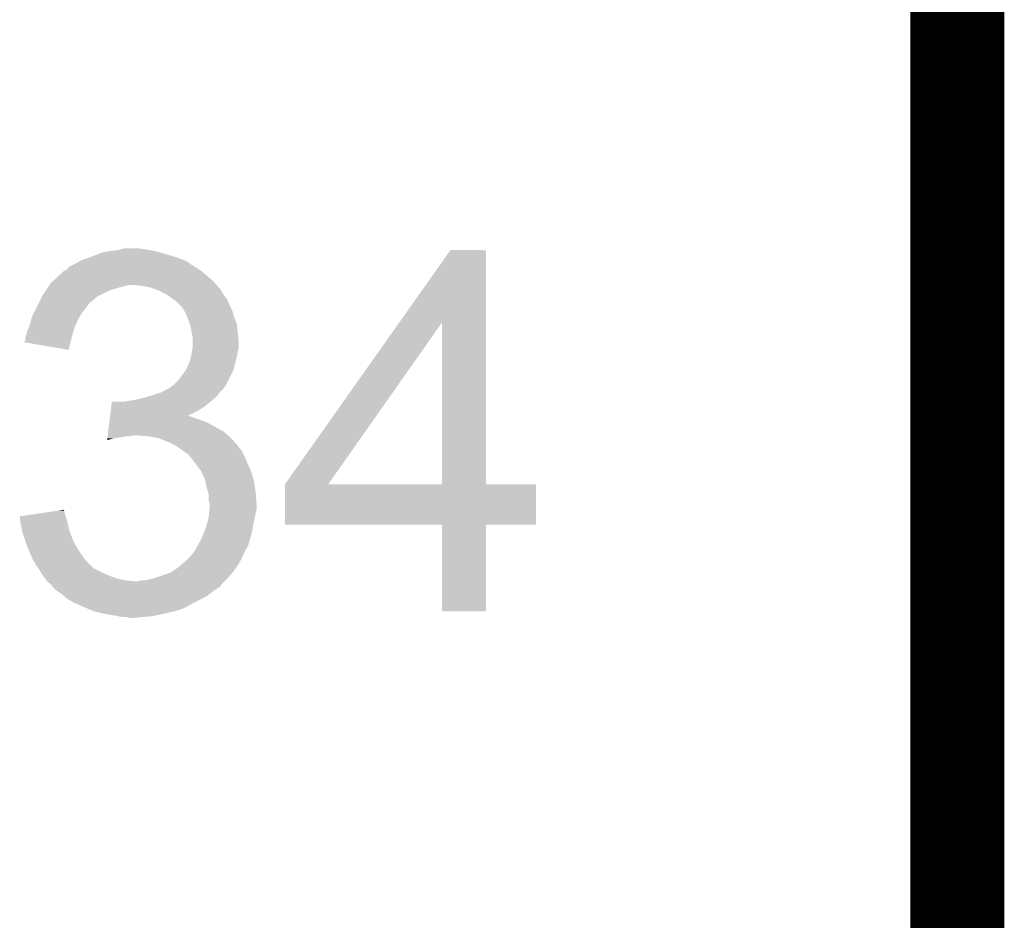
# Model space of a CAD drawing. Extents: x -4 to 126, y -8 to 66.
# Tile 201 of 256: x 123.23 to 125.89, y 18.79 to 21.22. Entities that reach past the tile are written whole.
import ezdxf

# ---------------------------------------------------------------- set-up
doc = ezdxf.new("R2010")
doc.units = 0
doc.layers.add('CLICKER_2_FOR_TMPM4L4A_V104_GKO', color=14, linetype='CONTINUOUS')
doc.layers.add('CLICKER_2_FOR_TMPM4L4A_V104_GTO', color=11, linetype='CONTINUOUS')

msp = doc.modelspace()

# ---------------------------------------------------------------- linework, layer by layer
at = {"layer": 'CLICKER_2_FOR_TMPM4L4A_V104_GKO', "const_width": 0.254}
msp.add_lwpolyline([(125.76302, -3.95986), (125.76302, 61.83376)], dxfattribs=at)
at = {"layer": 'CLICKER_2_FOR_TMPM4L4A_V104_GTO'}
for points in [[(123.4167, 20.581622), (123.42368, 20.58416), (123.65736, 20.581622), (123.6489, 20.58416)], [(123.42368, 20.58416), (123.456702, 20.59686), (123.6489, 20.58416), (123.606558, 20.59686)], [(123.456702, 20.59686), (123.4948, 20.60194), (123.606558, 20.59686), (123.583698, 20.60194)], [(123.4948, 20.60194), (123.50496, 20.60448), (123.583698, 20.60194), (123.56592, 20.60448)], [(123.50496, 20.60448), (123.515122, 20.60702), (123.56592, 20.60448), (123.550682, 20.60702)], [(124.255684, 20.406302), (124.393954, 20.601918), (124.490488, 20.406302), (124.49048, 20.601918)], [(124.393954, 20.601918), (124.39397, 20.60194), (124.49048, 20.601918), (124.39397, 20.60194)], [(123.362726, 20.556222), (123.377958, 20.56384), (123.70562, 20.556222), (123.692918, 20.56384)], [(123.377958, 20.56384), (123.383038, 20.56638), (123.692918, 20.56384), (123.68911, 20.56638)], [(123.383038, 20.56638), (123.387272, 20.56892), (123.68911, 20.56638), (123.6853, 20.56892)], [(123.387272, 20.56892), (123.391498, 20.571456), (123.6853, 20.56892), (123.68276, 20.571456)], [(123.391498, 20.571456), (123.39574, 20.574), (123.68276, 20.571456), (123.676404, 20.574)], [(123.39574, 20.574), (123.4167, 20.581622), (123.676404, 20.574), (123.65736, 20.581622)], [(123.320048, 20.51812), (123.336812, 20.53336), (123.753882, 20.51812), (123.7361, 20.53336)], [(123.336812, 20.53336), (123.3424, 20.53844), (123.7361, 20.53336), (123.730004, 20.53844)], [(123.3424, 20.53844), (123.350024, 20.54606), (123.730004, 20.53844), (123.72086, 20.54606)], [(123.350024, 20.54606), (123.357642, 20.548604), (123.72086, 20.54606), (123.717046, 20.548604)], [(123.357642, 20.548604), (123.362726, 20.556222), (123.717046, 20.548604), (123.70562, 20.556222)], [(123.302606, 20.49526), (123.30938, 20.50542), (123.479558, 20.49526), (123.51512, 20.50542)], [(123.30938, 20.50542), (123.311074, 20.50796), (123.51512, 20.50542), (123.527818, 20.50796)], [(123.311074, 20.50796), (123.314462, 20.51304), (123.762772, 20.50796), (123.758328, 20.51304)], [(123.314462, 20.51304), (123.320048, 20.51812), (123.758328, 20.51304), (123.753882, 20.51812)], [(123.563378, 20.50542), (123.537982, 20.50796), (123.764994, 20.50542), (123.762772, 20.50796)], [(123.586238, 20.50034), (123.563378, 20.50542), (123.769438, 20.50034), (123.764994, 20.50542)], [(123.28398, 20.46224), (123.2916, 20.47748), (123.423674, 20.46224), (123.44146, 20.47748)], [(123.2916, 20.47748), (123.294142, 20.482562), (123.44146, 20.47748), (123.451624, 20.482562)], [(123.294142, 20.482562), (123.297526, 20.48764), (123.451624, 20.482562), (123.46178, 20.48764)], [(123.297526, 20.48764), (123.302606, 20.49526), (123.46178, 20.48764), (123.479558, 20.49526)], [(123.593018, 20.497798), (123.586238, 20.50034), (123.77166, 20.497798), (123.769438, 20.50034)], [(123.60656, 20.49272), (123.593018, 20.497798), (123.774836, 20.49272), (123.77166, 20.497798)], [(123.6218, 20.4851), (123.60656, 20.49272), (123.779598, 20.4851), (123.774836, 20.49272)], [(123.634498, 20.477482), (123.6218, 20.4851), (123.78436, 20.477482), (123.779598, 20.4851)], [(123.634504, 20.477478), (123.634498, 20.477482), (123.784362, 20.477478), (123.78436, 20.477482)], [(123.637888, 20.47494), (123.634504, 20.477478), (123.7869, 20.47494), (123.784362, 20.477478)], [(123.27509, 20.44446), (123.28017, 20.45462), (123.40844, 20.44446), (123.41606, 20.45462)], [(123.28017, 20.45462), (123.283976, 20.462232), (123.41606, 20.45462), (123.421136, 20.462232)], [(123.283976, 20.462232), (123.28398, 20.46224), (123.421136, 20.462232), (123.423674, 20.46224)], [(123.64466, 20.46986), (123.637888, 20.47494), (123.790288, 20.46986), (123.7869, 20.47494)], [(123.64847, 20.46732), (123.64466, 20.46986), (123.79198, 20.46732), (123.790288, 20.46986)], [(123.65228, 20.46478), (123.64847, 20.46732), (123.792996, 20.46478), (123.79198, 20.46732)], [(123.66244, 20.45462), (123.65228, 20.46478), (123.79706, 20.45462), (123.792996, 20.46478)], [(123.670058, 20.447), (123.66244, 20.45462), (123.800872, 20.447), (123.79706, 20.45462)], [(123.26366, 20.4216), (123.268738, 20.431758), (123.392474, 20.4216), (123.398278, 20.431758)], [(123.268738, 20.431758), (123.27509, 20.44446), (123.398278, 20.431758), (123.40844, 20.44446)], [(123.674416, 20.439378), (123.670058, 20.447), (123.804682, 20.439378), (123.800872, 20.447)], [(123.68022, 20.429222), (123.674416, 20.439378), (123.807584, 20.429222), (123.804682, 20.439378)], [(123.683078, 20.4216), (123.68022, 20.429222), (123.80976, 20.4216), (123.807584, 20.429222)], [(123.256042, 20.393662), (123.26158, 20.413978), (123.379088, 20.393662), (123.38812, 20.413978)], [(123.26158, 20.413978), (123.26366, 20.4216), (123.38812, 20.413978), (123.392474, 20.4216)], [(123.68784, 20.4089), (123.683078, 20.4216), (123.814524, 20.4089), (123.80976, 20.4216)], [(123.69038, 20.401278), (123.68784, 20.4089), (123.81738, 20.401278), (123.814524, 20.4089)], [(123.692918, 20.393662), (123.69038, 20.401278), (123.818142, 20.393662), (123.81738, 20.401278)], [(123.946944, 19.969516), (124.255684, 20.406302), (124.063784, 19.969516), (124.371064, 20.406302)], [(124.371078, 19.96948), (124.371064, 20.406302), (124.490502, 19.96948), (124.490488, 20.406302)], [(123.245882, 20.365722), (123.248418, 20.37334), (123.371032, 20.365722), (123.37311, 20.37334)], [(123.248418, 20.37334), (123.25096, 20.383502), (123.37311, 20.37334), (123.37588, 20.383502)], [(123.25096, 20.383502), (123.25477, 20.39112), (123.37588, 20.383502), (123.377958, 20.39112)], [(123.25477, 20.39112), (123.256042, 20.393662), (123.377958, 20.39112), (123.379088, 20.393662)], [(123.69546, 20.37842), (123.692918, 20.393662), (123.819666, 20.37842), (123.818142, 20.393662)], [(123.69597, 20.37588), (123.69546, 20.37842), (123.81992, 20.37588), (123.819666, 20.37842)], [(123.698, 20.365722), (123.69597, 20.37588), (123.82105, 20.365722), (123.81992, 20.37588)], [(123.24334, 20.353038), (123.243346, 20.355566), (123.367796, 20.353038), (123.36843, 20.355566)], [(123.3627, 20.332702), (123.24334, 20.353038), (123.3627, 20.332702), (123.367796, 20.353038)], [(123.243346, 20.355566), (123.24588, 20.358106), (123.36843, 20.355566), (123.369068, 20.358106)], [(123.24588, 20.36318), (123.245882, 20.365722), (123.37034, 20.36318), (123.371032, 20.365722)], [(123.24588, 20.358106), (123.24588, 20.36318), (123.369068, 20.358106), (123.37034, 20.36318)], [(123.698, 20.353018), (123.698, 20.365722), (123.82246, 20.353018), (123.82105, 20.365722)], [(123.698, 20.340322), (123.698, 20.353018), (123.82246, 20.340322), (123.82246, 20.353018)], [(123.693202, 20.31492), (123.69546, 20.32508), (123.81738, 20.31492), (123.819072, 20.32508)], [(123.69546, 20.32508), (123.696306, 20.33016), (123.819072, 20.32508), (123.81992, 20.33016)], [(123.696306, 20.33016), (123.697998, 20.340318), (123.81992, 20.33016), (123.82246, 20.340318)], [(123.697998, 20.340318), (123.698, 20.340322), (123.82246, 20.340318), (123.82246, 20.340322)], [(123.68022, 20.27936), (123.686992, 20.2946), (123.807944, 20.27936), (123.8123, 20.2946)], [(123.686992, 20.2946), (123.69038, 20.302222), (123.8123, 20.2946), (123.814204, 20.302222)], [(123.69038, 20.302222), (123.693202, 20.31492), (123.814204, 20.302222), (123.81738, 20.31492)], [(123.66752, 20.26158), (123.678404, 20.27682), (123.799598, 20.26158), (123.80722, 20.27682)], [(123.678404, 20.27682), (123.68022, 20.27936), (123.80722, 20.27682), (123.807944, 20.27936)], [(123.64339, 20.23618), (123.647202, 20.238722), (123.786898, 20.23618), (123.788168, 20.238722)], [(123.647202, 20.238722), (123.657362, 20.248882), (123.788168, 20.238722), (123.793248, 20.248882)], [(123.657362, 20.248882), (123.66752, 20.26158), (123.793248, 20.248882), (123.799598, 20.26158)], [(123.59132, 20.21078), (123.614174, 20.218398), (123.765562, 20.21078), (123.771658, 20.218398)], [(123.614174, 20.218398), (123.614182, 20.2184), (123.771658, 20.218398), (123.771658, 20.2184)], [(123.614182, 20.2184), (123.632472, 20.22856), (123.771658, 20.2184), (123.781818, 20.22856)], [(123.632472, 20.22856), (123.637046, 20.2311), (123.781818, 20.22856), (123.783088, 20.2311)], [(123.637046, 20.2311), (123.63958, 20.231122), (123.783088, 20.2311), (123.7831, 20.231122)], [(123.63958, 20.231122), (123.639586, 20.233636), (123.7831, 20.231122), (123.784358, 20.233636)], [(123.639586, 20.233636), (123.639588, 20.233644), (123.784358, 20.233636), (123.784364, 20.233644)], [(123.639588, 20.233644), (123.64339, 20.23618), (123.784364, 20.233644), (123.786898, 20.23618)], [(123.478028, 20.1803), (123.47958, 20.193), (123.731018, 20.1803), (123.746258, 20.193)], [(123.512582, 20.193), (123.52782, 20.19554), (123.746258, 20.193), (123.749306, 20.19554)], [(123.52782, 20.19554), (123.5456, 20.19808), (123.749306, 20.19554), (123.752354, 20.19808)], [(123.5456, 20.19808), (123.565918, 20.20316), (123.752354, 20.19808), (123.758452, 20.20316)], [(123.565918, 20.20316), (123.574378, 20.205698), (123.758452, 20.20316), (123.761498, 20.205698)], [(123.574378, 20.205698), (123.59132, 20.21078), (123.761498, 20.205698), (123.765562, 20.21078)], [(123.474926, 20.1549), (123.476476, 20.167602), (123.685392, 20.1549), (123.7107, 20.167602)], [(123.476476, 20.167602), (123.478028, 20.1803), (123.7107, 20.167602), (123.731018, 20.1803)], [(123.469652, 20.11172), (123.472754, 20.13712), (123.78182, 20.11172), (123.736102, 20.13712)], [(123.472754, 20.13712), (123.473684, 20.14474), (123.736102, 20.13712), (123.71578, 20.14474)], [(123.473684, 20.14474), (123.474304, 20.14982), (123.71578, 20.14474), (123.700542, 20.14982)], [(123.474304, 20.14982), (123.474614, 20.152358), (123.700542, 20.14982), (123.695464, 20.152358)], [(123.474614, 20.152358), (123.474616, 20.15236), (123.695464, 20.152358), (123.690386, 20.15236)], [(123.474616, 20.15236), (123.474924, 20.154894), (123.690386, 20.15236), (123.687846, 20.154894)], [(123.474924, 20.154894), (123.474926, 20.1549), (123.687846, 20.154894), (123.685392, 20.1549)], [(123.46841, 20.10156), (123.469652, 20.11172), (123.793432, 20.10156), (123.78182, 20.11172)], [(123.466864, 20.088892), (123.46748, 20.09394), (123.466864, 20.088892), (123.484638, 20.09394)], [(123.46748, 20.09394), (123.46779, 20.09648), (123.484638, 20.09394), (123.50242, 20.09648)], [(123.46779, 20.09648), (123.4681, 20.09902), (123.50242, 20.09648), (123.515118, 20.09902)], [(123.4681, 20.09902), (123.46841, 20.10156), (123.527818, 20.09902), (123.537978, 20.10156)], [(123.58116, 20.09902), (123.550682, 20.10156), (123.796336, 20.09902), (123.793432, 20.10156)], [(123.606558, 20.09394), (123.58116, 20.09902), (123.80214, 20.09394), (123.796336, 20.09902)], [(123.63196, 20.08378), (123.606558, 20.09394), (123.81117, 20.08378), (123.80214, 20.09394)], [(123.652278, 20.07362), (123.63196, 20.08378), (123.820198, 20.07362), (123.81117, 20.08378)], [(123.656098, 20.071074), (123.652278, 20.07362), (123.82246, 20.071074), (123.820198, 20.07362)], [(123.65991, 20.068534), (123.656098, 20.071074), (123.822466, 20.068534), (123.82246, 20.071074)], [(123.66752, 20.06346), (123.65991, 20.068534), (123.82754, 20.06346), (123.822466, 20.068534)], [(123.670912, 20.060916), (123.66752, 20.06346), (123.830082, 20.060916), (123.82754, 20.06346)], [(123.67768, 20.05584), (123.670912, 20.060916), (123.83262, 20.05584), (123.830082, 20.060916)], [(123.6853, 20.05076), (123.67768, 20.05584), (123.83516, 20.05076), (123.83262, 20.05584)], [(123.687838, 20.04822), (123.6853, 20.05076), (123.83643, 20.04822), (123.83516, 20.05076)], [(123.689814, 20.04568), (123.687838, 20.04822), (123.8377, 20.04568), (123.83643, 20.04822)], [(123.703646, 20.0279), (123.689814, 20.04568), (123.84532, 20.0279), (123.8377, 20.04568)], [(123.70562, 20.02536), (123.703646, 20.0279), (123.84645, 20.02536), (123.84532, 20.0279)], [(123.720858, 20.00504), (123.70562, 20.02536), (123.855482, 20.00504), (123.84645, 20.02536)], [(123.731018, 19.982182), (123.720858, 20.00504), (123.862338, 19.982182), (123.855482, 20.00504)], [(123.731584, 19.97964), (123.731018, 19.982182), (123.8631, 19.97964), (123.862338, 19.982182)], [(123.7361, 19.959318), (123.731584, 19.97964), (123.866228, 19.959318), (123.8631, 19.97964)], [(123.73973, 19.946622), (123.7361, 19.959318), (123.86818, 19.946622), (123.866228, 19.959318)], [(123.74118, 19.941544), (123.73973, 19.946622), (123.868572, 19.941544), (123.86818, 19.946622)], [(123.94692, 19.860282), (123.946922, 19.969458), (124.625078, 19.860282), (124.6251, 19.969458)], [(123.946922, 19.96948), (123.946924, 19.969486), (124.371078, 19.96948), (124.319864, 19.969486)], [(123.946922, 19.969458), (123.946922, 19.96948), (124.6251, 19.969458), (124.490502, 19.96948)], [(123.946924, 19.969486), (123.946944, 19.969516), (124.319864, 19.969486), (124.063784, 19.969516)], [(123.74118, 19.923764), (123.74118, 19.941544), (123.86994, 19.923764), (123.868572, 19.941544)], [(123.743718, 19.918684), (123.74118, 19.923764), (123.87033, 19.918684), (123.86994, 19.923764)], [(123.74372, 19.913602), (123.743718, 19.918684), (123.87072, 19.913602), (123.87033, 19.918684)], [(123.281868, 19.890738), (123.315996, 19.895814), (123.352562, 19.890738), (123.35256, 19.895814)], [(123.315996, 19.895814), (123.333076, 19.898354), (123.35256, 19.895814), (123.350026, 19.898354)], [(123.333076, 19.898354), (123.35002, 19.900874), (123.350026, 19.898354), (123.35002, 19.900874)], [(123.74118, 19.880582), (123.742238, 19.893278), (123.86564, 19.880582), (123.86818, 19.893278)], [(123.742238, 19.893278), (123.742872, 19.900898), (123.86818, 19.893278), (123.870718, 19.900898)], [(123.742872, 19.900898), (123.74372, 19.911058), (123.870718, 19.900898), (123.870718, 19.911058)], [(123.74372, 19.911058), (123.74372, 19.913602), (123.870718, 19.911058), (123.87072, 19.913602)], [(123.23066, 19.883122), (123.281868, 19.890738), (123.3551, 19.883122), (123.352562, 19.890738)], [(123.231606, 19.8755), (123.23066, 19.883122), (123.357638, 19.8755), (123.3551, 19.883122)], [(123.232866, 19.86534), (123.231606, 19.8755), (123.36018, 19.86534), (123.357638, 19.8755)], [(123.734254, 19.85518), (123.74118, 19.880582), (123.86056, 19.85518), (123.86564, 19.880582)], [(123.23318, 19.8628), (123.232866, 19.86534), (123.360746, 19.8628), (123.36018, 19.86534)], [(123.237698, 19.842478), (123.23318, 19.8628), (123.365262, 19.842478), (123.360746, 19.8628)], [(123.23826, 19.839942), (123.237698, 19.842478), (123.366278, 19.839942), (123.365262, 19.842478)], [(123.245882, 19.817078), (123.23826, 19.839942), (123.37542, 19.817078), (123.366278, 19.839942)], [(123.7234, 19.82724), (123.72848, 19.839938), (123.854392, 19.82724), (123.85802, 19.839938)], [(123.72848, 19.839938), (123.733562, 19.85264), (123.85802, 19.839938), (123.860136, 19.85264)], [(123.733562, 19.85264), (123.734254, 19.85518), (123.860136, 19.85264), (123.86056, 19.85518)], [(124.371078, 19.86026), (123.94692, 19.860282), (124.625078, 19.86026), (124.625078, 19.860282)], [(124.37108, 19.860238), (124.371078, 19.86026), (124.49048, 19.860238), (124.625078, 19.86026)], [(124.3711, 19.626602), (124.37108, 19.860238), (124.490458, 19.626602), (124.49048, 19.860238)], [(123.25096, 19.80184), (123.245882, 19.817078), (123.383888, 19.80184), (123.37542, 19.817078)], [(123.71324, 19.80692), (123.7234, 19.82724), (123.848586, 19.80692), (123.854392, 19.82724)], [(123.254226, 19.79422), (123.25096, 19.80184), (123.38812, 19.79422), (123.383888, 19.80184)], [(123.264026, 19.771358), (123.254226, 19.79422), (123.40336, 19.771358), (123.38812, 19.79422)], [(123.692922, 19.776442), (123.701048, 19.7866), (123.833346, 19.776442), (123.8377, 19.7866)], [(123.701048, 19.7866), (123.703082, 19.789142), (123.8377, 19.7866), (123.839152, 19.789142)], [(123.703082, 19.789142), (123.711786, 19.804378), (123.839152, 19.789142), (123.84786, 19.804378)], [(123.711786, 19.804378), (123.71324, 19.80692), (123.84786, 19.804378), (123.848586, 19.80692)], [(123.2662, 19.766282), (123.264026, 19.771358), (123.407804, 19.766282), (123.40336, 19.771358)], [(123.27382, 19.753578), (123.2662, 19.766282), (123.418928, 19.753578), (123.407804, 19.766282)], [(123.665612, 19.751038), (123.68276, 19.76628), (123.81992, 19.751038), (123.828628, 19.76628)], [(123.68276, 19.76628), (123.685298, 19.768818), (123.828628, 19.76628), (123.83008, 19.768818)], [(123.685298, 19.768818), (123.692922, 19.776442), (123.83008, 19.768818), (123.833346, 19.776442)], [(123.275514, 19.75104), (123.27382, 19.753578), (123.421148, 19.75104), (123.418928, 19.753578)], [(123.275518, 19.751032), (123.275514, 19.75104), (123.423684, 19.751032), (123.421148, 19.75104)], [(123.280596, 19.743418), (123.275518, 19.751032), (123.428766, 19.743418), (123.423684, 19.751032)], [(123.283982, 19.73834), (123.280596, 19.743418), (123.438922, 19.73834), (123.428766, 19.743418)], [(123.288554, 19.73072), (123.283982, 19.73834), (123.45416, 19.73072), (123.438922, 19.73834)], [(123.637044, 19.730722), (123.64085, 19.73326), (123.805044, 19.730722), (123.80722, 19.73326)], [(123.64085, 19.73326), (123.659902, 19.745962), (123.80722, 19.73326), (123.816292, 19.745962)], [(123.659902, 19.745962), (123.665612, 19.751038), (123.816292, 19.745962), (123.81992, 19.751038)], [(123.291598, 19.725642), (123.288554, 19.73072), (123.46601, 19.725642), (123.45416, 19.73072)], [(123.293506, 19.7231), (123.291598, 19.725642), (123.47194, 19.7231), (123.46601, 19.725642)], [(123.29922, 19.71548), (123.293506, 19.7231), (123.492262, 19.71548), (123.47194, 19.7231)], [(123.30303, 19.7104), (123.29922, 19.71548), (123.515122, 19.7104), (123.492262, 19.71548)], [(123.304936, 19.70786), (123.30303, 19.7104), (123.540518, 19.70786), (123.515122, 19.7104)], [(123.306838, 19.705322), (123.304936, 19.70786), (123.781824, 19.705322), (123.784362, 19.70786)], [(123.540518, 19.70786), (123.550684, 19.707862), (123.784362, 19.70786), (123.784364, 19.707862)], [(123.550684, 19.707862), (123.555764, 19.7104), (123.784364, 19.707862), (123.786902, 19.7104)], [(123.571002, 19.7104), (123.591318, 19.71548), (123.786902, 19.7104), (123.791982, 19.71548)], [(123.591318, 19.71548), (123.637044, 19.730722), (123.791982, 19.71548), (123.805044, 19.730722)], [(123.314458, 19.700242), (123.306838, 19.705322), (123.776744, 19.700242), (123.781824, 19.705322)], [(123.316156, 19.697696), (123.314458, 19.700242), (123.774198, 19.697696), (123.776744, 19.700242)], [(123.31954, 19.69262), (123.316156, 19.697696), (123.771654, 19.69262), (123.774198, 19.697696)], [(123.319542, 19.692618), (123.31954, 19.69262), (123.771654, 19.692618), (123.771654, 19.69262)], [(123.322082, 19.690078), (123.319542, 19.692618), (123.766578, 19.690078), (123.771654, 19.692618)], [(123.327158, 19.685002), (123.322082, 19.690078), (123.758962, 19.685002), (123.766578, 19.690078)], [(123.327162, 19.685), (123.327158, 19.685002), (123.75896, 19.685), (123.758962, 19.685002)], [(123.34494, 19.6723), (123.327162, 19.685), (123.742026, 19.6723), (123.75896, 19.685)], [(123.347992, 19.669758), (123.34494, 19.6723), (123.738638, 19.669758), (123.742026, 19.6723)], [(123.357134, 19.66214), (123.347992, 19.669758), (123.72594, 19.66214), (123.738638, 19.669758)], [(123.360182, 19.6596), (123.357134, 19.66214), (123.72086, 19.6596), (123.72594, 19.66214)], [(123.377958, 19.64944), (123.360182, 19.6596), (123.70054, 19.64944), (123.72086, 19.6596)], [(123.383886, 19.6469), (123.377958, 19.64944), (123.695462, 19.6469), (123.70054, 19.64944)], [(123.407594, 19.63674), (123.383886, 19.6469), (123.67768, 19.63674), (123.695462, 19.6469)], [(123.425376, 19.62912), (123.407594, 19.63674), (123.657358, 19.62912), (123.67768, 19.63674)], [(123.431298, 19.626582), (123.425376, 19.62912), (123.647206, 19.626582), (123.657358, 19.62912)], [(123.442312, 19.62404), (123.431298, 19.626582), (123.63704, 19.62404), (123.647206, 19.626582)], [(124.490458, 19.62658), (124.3711, 19.626602), (124.490458, 19.62658), (124.490458, 19.626602)], [(123.46432, 19.61896), (123.442312, 19.62404), (123.614178, 19.61896), (123.63704, 19.62404)], [(123.4948, 19.61388), (123.46432, 19.61896), (123.591318, 19.61388), (123.614178, 19.61896)], [(123.507498, 19.61134), (123.4948, 19.61388), (123.56592, 19.61134), (123.591318, 19.61388)], [(123.527818, 19.6088), (123.517658, 19.61134), (123.540522, 19.6088), (123.56592, 19.61134)]]:
    msp.add_solid(points, dxfattribs=at)

doc.saveas('drawing.dxf')
